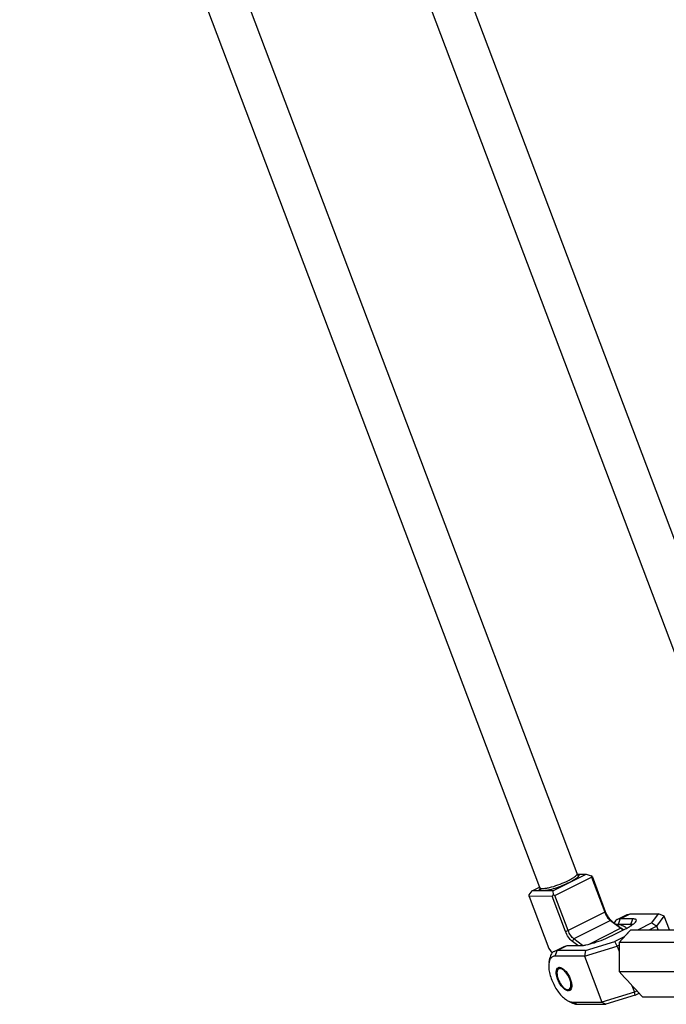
# Model space of a CAD drawing. Header units: millimetres. Extents: x 0 to 2550, y 0 to 1188.
# Tile 201 of 218: x 1963 to 2056, y 372 to 514. Entities that reach past the tile are written whole.
import ezdxf

# ---------------------------------------------------------------- set-up
doc = ezdxf.new("R2010")
doc.units = ezdxf.units.MM
doc.header["$LTSCALE"] = 46.255
doc.layers.get('0').update_dxf_attribs({"linetype": 'CONTINUOUS'})
for name, color, linetype in [('M2300101_PBL164', 7, 'CONTINUOUS'), ('M2300202_PBL185', 7, 'CONTINUOUS'), ('M2300301_PBL203', 7, 'CONTINUOUS'), ('M2300301_PBL209', 7, 'CONTINUOUS'), ('M2300602_PBL187', 7, 'CONTINUOUS'), ('M2410102_PBL181', 7, 'CONTINUOUS'), ('WFM_0608_06_2_PBL345', 7, 'CONTINUOUS')]:
    doc.layers.add(name, color=color, linetype=linetype)

# ---------------------------------------------------------------- blocks, each defined once
blk = doc.blocks.new('DD')
at = {"layer": 'M2300101_PBL164', "color": 7}
for p, q in [((1964.52, 640.66), (1966.9, 641.86)), ((1965.25, 640.83), (1964.52, 640.66)), ((1968.25, 640.83), (1965.25, 640.83)), ((1966.9, 641.86), (1967.63, 642.03)), ((1967.63, 642.03), (1974.42, 642.03)), ((1972.83, 639.86), (1974.42, 642.03)), ((1974, 639.11), (1975.77, 641.51)), ((1975.77, 641.51), (1974.42, 642.03)), ((1977.01, 638.21), (1975.77, 641.51)), ((1963.31, 636.83), (1966.48, 638.43)), ((1967.8, 639.51), (1964.8, 639.51)), ((1972.83, 639.86), (1969.55, 638.21)), ((1974, 639.11), (1972.22, 638.21)), ((1972.83, 639.86), (1974, 639.11)), ((1974.34, 638.21), (1974, 639.11)), ((1966.19, 636.52), (1963.96, 635.4)), ((1949.44, 633.06), (1951.82, 634.26)), ((1951.82, 634.26), (1952.55, 634.43)), ((1952.55, 634.43), (1955.55, 634.43)), ((1956.72, 631.91), (1964.48, 634.31)), ((1956.96, 633.23), (1963.96, 635.4)), ((1964.48, 634.31), (1963.96, 635.4)), ((1964.97, 634.56), (1964.48, 634.31)), ((1964.48, 634.31), (1964.97, 633.02)), ((1948.22, 630.37), (1948.41, 631.43)), ((1950.16, 633.23), (1949.44, 633.06)), ((1956.72, 631.91), (1949.72, 631.91)), ((1956.96, 633.23), (1950.16, 633.23)), ((1956.96, 633.23), (1956.72, 631.91)), ((1956.72, 631.91), (1960.87, 620.91)), ((1968.03, 624.91), (1968.64, 623.31)), ((1953.17, 623.69), (1952.85, 623.62)), ((1968.64, 623.31), (1960.87, 620.91)), ((1968.81, 622.56), (1961.81, 620.4)), ((1968.64, 623.31), (1969.23, 623.61)), ((1968.81, 622.56), (1968.64, 623.31)), ((1968.81, 622.56), (1969.76, 623.04)), ((1952.84, 621.18), (1953.81, 620.71)), ((1953.87, 620.91), (1960.87, 620.91)), ((1955.01, 620.4), (1961.81, 620.4)), ((1960.87, 620.91), (1961.81, 620.4))]:
    blk.add_line(p, q, dxfattribs=at)
at = {"layer": 'M2300101_PBL164', "color": 2}
for p, q in [((1964.8, 639.51), (1965.25, 640.83)), ((1965.25, 640.83), (1967.63, 642.03)), ((1967.8, 639.51), (1968.25, 640.83)), ((1967.9, 639.25), (1967.8, 639.51)), ((1950.16, 633.23), (1952.55, 634.43)), ((1949.72, 631.91), (1950.16, 633.23)), ((1953.87, 620.91), (1955.01, 620.4))]:
    blk.add_line(p, q, dxfattribs=at)
at = {"layer": 'M2300101_PBL164', "color": 7}
for centre, radius, start, end in [((1950.73, 628.49), 0.72, 94.9199, 103.2872), ((1950.74, 628.42), 0.787, 89.969, 94.9484), ((1956.12, 628.62), 6.25, 200.7055, 201.2697), ((1952.88, 624.27), 0.65, 296.7265, 307.5175), ((1952.86, 624.29), 0.669, 307.5105, 309.9515), ((1952.84, 624.31), 0.707, 310.0012, 316.8773)]:
    blk.add_arc(centre, radius, start, end, dxfattribs=at)
for points, knots in [([(1964.52, 640.66), (1964.37, 640.59), (1964.07, 640.37), (1963.87, 640.06), (1963.78, 639.9)], [0, 0, 0, 0, 0.479108, 1, 1, 1, 1]), ([(1969.06, 640.28), (1969.1, 640.35), (1969.13, 640.47), (1969.07, 640.62), (1968.98, 640.7), (1968.85, 640.76), (1968.6, 640.82), (1968.39, 640.83), (1968.25, 640.83)], [0, 0, 0, 0, 0.19735, 0.282808, 0.377324, 0.491952, 0.632758, 1, 1, 1, 1]), ([(1964.8, 639.51), (1964.76, 639.51), (1964.63, 639.51), (1964.49, 639.49), (1964.39, 639.46)], [0, 0, 0, 0, 0.257452, 1, 1, 1, 1]), ([(1966.48, 638.43), (1966.81, 638.59), (1967.4, 638.91), (1968.17, 639.4), (1968.72, 639.83), (1969, 640.13), (1969.06, 640.28)], [0, 0, 0, 0, 0.342505, 0.629964, 0.850705, 1, 1, 1, 1]), ([(1968.23, 639.47), (1968.2, 639.48), (1968.06, 639.51), (1967.91, 639.51), (1967.8, 639.51)], [0, 0, 0, 0, 0.212912, 1, 1, 1, 1]), ([(1955.55, 634.43), (1955.77, 634.43), (1956.28, 634.47), (1957.46, 634.67), (1959.15, 635.13), (1961.24, 635.87), (1962.64, 636.49), (1963.31, 636.83)], [0, 0, 0, 0, 0.082993, 0.186422, 0.439964, 0.724992, 1, 1, 1, 1]), ([(1948.57, 631.29), (1948.52, 631.23), (1948.36, 630.94), (1948.26, 630.62), (1948.22, 630.37)], [0, 0, 0, 0, 0.228288, 1, 1, 1, 1]), ([(1949.44, 633.06), (1949.17, 632.93), (1948.68, 632.43), (1948.48, 631.78), (1948.41, 631.43)], [0, 0, 0, 0, 0.450711, 1, 1, 1, 1]), ([(1949.72, 631.91), (1949.49, 631.91), (1949.03, 631.81), (1948.69, 631.48), (1948.57, 631.29)], [0, 0, 0, 0, 0.497157, 1, 1, 1, 1]), ([(1948.22, 630.37), (1948.15, 630), (1948.12, 629.19), (1948.38, 627.41), (1949.25, 625.13), (1950.57, 623.08), (1951.84, 621.8), (1952.51, 621.35), (1952.84, 621.18)], [0, 0, 0, 0, 0.102636, 0.223653, 0.500007, 0.776359, 0.897375, 1, 1, 1, 1]), ([(1950.04, 628.68), (1950.06, 628.73), (1950.15, 628.91), (1950.29, 629.07), (1950.42, 629.14)], [0, 0, 0, 0, 0.27839, 1, 1, 1, 1]), ([(1950.74, 629.21), (1950.94, 629.21), (1951.39, 629.05), (1952.27, 628.34), (1952.99, 627.26), (1953.48, 626.05), (1953.66, 625.16), (1953.66, 624.4), (1953.48, 623.97), (1953.36, 623.83)], [0, 0, 0, 0, 0.090153, 0.208893, 0.50672, 0.661331, 0.800735, 0.914412, 1, 1, 1, 1]), ([(1950.27, 626.41), (1950.12, 626.82), (1949.92, 627.56), (1949.93, 628.36), (1950.04, 628.68)], [0, 0, 0, 0, 0.56748, 1, 1, 1, 1]), ([(1952.17, 623.84), (1951.98, 623.96), (1951.6, 624.27), (1950.91, 625.07), (1950.5, 625.82), (1950.29, 626.36)], [0, 0, 0, 0, 0.211383, 0.458347, 1, 1, 1, 1]), ([(1952.53, 623.67), (1952.5, 623.68), (1952.38, 623.73), (1952.26, 623.79), (1952.17, 623.84)], [0, 0, 0, 0, 0.234555, 1, 1, 1, 1]), ([(1952.85, 623.62), (1952.83, 623.62), (1952.72, 623.62), (1952.61, 623.65), (1952.53, 623.67)], [0, 0, 0, 0, 0.235045, 1, 1, 1, 1]), ([(1952.84, 621.18), (1952.93, 621.14), (1953.26, 621), (1953.62, 620.91), (1953.87, 620.91)], [0, 0, 0, 0, 0.276599, 1, 1, 1, 1]), ([(1953.81, 620.71), (1953.92, 620.66), (1954.3, 620.5), (1954.71, 620.4), (1955.01, 620.4)], [0, 0, 0, 0, 0.276599, 1, 1, 1, 1])]:
    blk.add_open_spline(points, degree=3, knots=knots, dxfattribs=at)
blk.add_open_spline([(1950.42, 629.14), (1950.47, 629.16), (1950.52, 629.18), (1950.57, 629.19)], degree=3, dxfattribs=at)
at = {"layer": 'M2300202_PBL185', "color": 7}
for p, q in [((1949.17, 647.54), (1957.11, 651.54)), ((1949.62, 646.43), (1958.35, 650.83)), ((1954.96, 651.54), (1957.11, 651.54)), ((1957.11, 651.54), (1958.34, 651.16)), ((1958.5, 651.03), (1958.34, 651.16)), ((1958.34, 651.16), (1958.35, 650.83)), ((1958.35, 650.83), (1961.53, 642.41)), ((1958.5, 651.03), (1961.68, 642.61)), ((1944.17, 647.54), (1945.95, 648.44)), ((1943.46, 646.55), (1944.17, 647.54)), ((1943.47, 646.22), (1943.46, 646.55)), ((1948.97, 646.23), (1943.47, 646.22)), ((1943.47, 646.22), (1948.18, 633.78)), ((1949.17, 647.54), (1944.17, 647.54)), ((1949.21, 646.56), (1948.97, 646.23)), ((1952.16, 637.81), (1948.97, 646.23)), ((1949.17, 647.54), (1949.21, 646.56)), ((1949.62, 646.43), (1949.21, 646.56)), ((1952.8, 638.01), (1949.62, 646.43)), ((1962.91, 640.43), (1965.36, 638.57)), ((1963.33, 640.23), (1965.78, 638.38)), ((1956.21, 634.49), (1954.18, 636.03)), ((1948.18, 633.78), (1948.98, 632.63)), ((1955.13, 634.43), (1953.81, 635.43))]:
    blk.add_line(p, q, dxfattribs=at)
at = {"layer": 'M2300202_PBL185', "color": 2}
for p, q in [((1961.53, 642.41), (1952.8, 638.01)), ((1961.68, 642.61), (1961.53, 642.41)), ((1962.91, 640.43), (1954.18, 636.03)), ((1965.36, 638.57), (1957.88, 634.81)), ((1963.33, 640.23), (1962.91, 640.43)), ((1965.78, 638.38), (1965.36, 638.57)), ((1952.16, 637.81), (1952.8, 638.01)), ((1953.81, 635.43), (1954.18, 636.03))]:
    blk.add_line(p, q, dxfattribs=at)
at = {"layer": 'M2300202_PBL185', "color": 7}
for centre, radius, start, end in [((1954.75, 650.33), 1.21, 77.5769, 80.8981), ((1954.95, 650.99), 0.258, 352.0772, 357.6676), ((1954.33, 651.61), 1.1, 323.1453, 323.661), ((1946.97, 647.46), 1.12, 142.4348, 143.6534), ((1946.45, 647.77), 0.257, 224.6981, 227.7967), ((1961.3, 633.21), 6.73, 49.2929, 52.8716), ((1960.71, 632.52), 7.64, 47.5902, 49.3331), ((1962.13, 633.55), 6.05, 50.3505, 52.8975)]:
    blk.add_arc(centre, radius, start, end, dxfattribs=at)
for points, knots in [([(1955.16, 650.89), (1955.07, 650.78), (1954.82, 650.56), (1954.16, 650.08), (1953.57, 649.76), (1953.14, 649.54)], [0, 0, 0, 0, 0.174664, 0.403541, 1, 1, 1, 1]), ([(1955.01, 651.51), (1955.12, 651.48), (1955.29, 651.43), (1955.34, 651.22), (1955.31, 651.13), (1955.29, 651.08)], [0, 0, 0, 0, 0.53903, 0.747131, 1, 1, 1, 1]), ([(1955.29, 651.08), (1955.29, 651.07), (1955.26, 651.03), (1955.24, 650.99), (1955.21, 650.96)], [0, 0, 0, 0, 0.22996, 1, 1, 1, 1]), ([(1946.13, 647.62), (1946.09, 647.64), (1946, 647.69), (1945.94, 647.82), (1945.97, 647.98), (1946.03, 648.08), (1946.07, 648.13)], [0, 0, 0, 0, 0.249744, 0.455363, 0.688182, 1, 1, 1, 1]), ([(1946.67, 647.54), (1946.64, 647.54), (1946.54, 647.54), (1946.43, 647.55), (1946.35, 647.56)], [0, 0, 0, 0, 0.274423, 1, 1, 1, 1]), ([(1953.14, 649.54), (1952.58, 649.26), (1951.42, 648.75), (1949.68, 648.13), (1948.09, 647.7), (1947.09, 647.54), (1946.67, 647.54)], [0, 0, 0, 0, 0.275071, 0.560162, 0.813755, 1, 1, 1, 1]), ([(1961.53, 642.41), (1961.69, 642.01), (1962.07, 641.28), (1962.61, 640.65), (1962.91, 640.43)], [0, 0, 0, 0, 0.531211, 1, 1, 1, 1]), ([(1961.68, 642.61), (1961.86, 642.13), (1962.32, 641.26), (1962.97, 640.5), (1963.33, 640.23)], [0, 0, 0, 0, 0.531211, 1, 1, 1, 1]), ([(1953.81, 635.43), (1953.44, 635.7), (1952.79, 636.46), (1952.34, 637.33), (1952.16, 637.81)], [0, 0, 0, 0, 0.468789, 1, 1, 1, 1]), ([(1954.18, 636.03), (1953.88, 636.25), (1953.34, 636.88), (1952.96, 637.61), (1952.8, 638.01)], [0, 0, 0, 0, 0.468789, 1, 1, 1, 1])]:
    blk.add_open_spline(points, degree=3, knots=knots, dxfattribs=at)
for points in [[(1955.14, 651.14), (1955.17, 651.12), (1955.19, 651.09), (1955.2, 651.06)], [(1955.21, 650.95), (1955.19, 650.93), (1955.17, 650.91), (1955.16, 650.89)], [(1955.2, 651.06), (1955.21, 651.03), (1955.21, 651), (1955.21, 650.98)], [(1946.19, 647.6), (1946.17, 647.61), (1946.15, 647.61), (1946.13, 647.62)], [(1946.25, 647.58), (1946.23, 647.59), (1946.21, 647.59), (1946.19, 647.6)], [(1946.22, 647.66), (1946.21, 647.7), (1946.2, 647.74), (1946.21, 647.78)], [(1946.27, 647.59), (1946.25, 647.61), (1946.23, 647.63), (1946.22, 647.66)], [(1946.35, 647.56), (1946.32, 647.57), (1946.29, 647.57), (1946.25, 647.58)]]:
    blk.add_open_spline(points, degree=3, dxfattribs=at)
at = {"layer": 'M2300301_PBL203', "color": 7}
for p, q in [((1954.92, 651.69), (1830.57, 980.59)), ((1946.01, 648.32), (1821.6, 977.34)), ((1954.92, 651.64), (1955.19, 650.94)), ((1946.04, 648.29), (1946.3, 647.59))]:
    blk.add_line(p, q, dxfattribs=at)
blk.add_arc((1946.19, 648.38), 0.193, 200.7569, 211.1044, dxfattribs=at)
for points, knots in [([(1946.13, 648.19), (1946.25, 648.13), (1946.58, 648.08), (1947.17, 648.11), (1947.94, 648.24), (1949.21, 648.55), (1950.88, 649.11), (1952.21, 649.68), (1952.85, 650)], [0, 0, 0, 0, 0.054717, 0.139074, 0.251096, 0.385659, 0.69392, 1, 1, 1, 1]), ([(1952.85, 650), (1953.13, 650.14), (1953.62, 650.41), (1954.26, 650.82), (1954.69, 651.17), (1954.9, 651.43), (1954.93, 651.54)], [0, 0, 0, 0, 0.354653, 0.646598, 0.862893, 1, 1, 1, 1]), ([(1946.03, 648.28), (1946.03, 648.27), (1946.06, 648.23), (1946.1, 648.21), (1946.13, 648.19)], [0, 0, 0, 0, 0.228604, 1, 1, 1, 1])]:
    blk.add_open_spline(points, degree=3, knots=knots, dxfattribs=at)
for points in [[(1954.93, 651.64), (1954.93, 651.66), (1954.93, 651.67), (1954.92, 651.69)], [(1954.93, 651.54), (1954.94, 651.58), (1954.94, 651.61), (1954.93, 651.64)]]:
    blk.add_open_spline(points, degree=3, dxfattribs=at)
at = {"layer": 'M2300301_PBL209', "color": 7}
for p, q in [((2008.42, 651.69), (1884.08, 980.59)), ((1999.51, 648.32), (1875.12, 977.35))]:
    blk.add_line(p, q, dxfattribs=at)
at = {"layer": 'M2300602_PBL187', "color": 7}
for p, q in [((1950.15, 628.23), (1950.21, 628.54)), ((1952.28, 624.02), (1952.57, 623.88))]:
    blk.add_line(p, q, dxfattribs=at)
for centre, radius, start, end in [((1951.08, 628.14), 0.921, 150.5131, 154.6502), ((1952.79, 624.95), 1.06, 253.886, 258.192)]:
    blk.add_arc(centre, radius, start, end, dxfattribs=at)
for points, knots in [([(1950.46, 629.11), (1950.43, 629.07), (1950.31, 628.91), (1950.24, 628.7), (1950.21, 628.54)], [0, 0, 0, 0, 0.224013, 1, 1, 1, 1]), ([(1953.17, 626.41), (1953, 626.86), (1952.59, 627.65), (1951.88, 628.47), (1951.27, 628.86), (1950.87, 628.97), (1950.5, 628.88), (1950.34, 628.7), (1950.28, 628.6)], [0, 0, 0, 0, 0.334686, 0.629995, 0.746531, 0.840055, 0.918755, 1, 1, 1, 1]), ([(1950.15, 628.23), (1950.1, 627.95), (1950.13, 627.33), (1950.3, 626.73), (1950.42, 626.41)], [0, 0, 0, 0, 0.448271, 1, 1, 1, 1]), ([(1950.25, 628.54), (1950.24, 628.51), (1950.2, 628.41), (1950.17, 628.31), (1950.15, 628.23)], [0, 0, 0, 0, 0.234462, 1, 1, 1, 1]), ([(1950.42, 626.41), (1950.62, 625.89), (1951.02, 625.15), (1951.71, 624.39), (1952.09, 624.11), (1952.28, 624.02)], [0, 0, 0, 0, 0.549482, 0.795586, 1, 1, 1, 1]), ([(1952.57, 623.91), (1952.67, 623.89), (1952.86, 623.88), (1953.23, 624.03), (1953.43, 624.46), (1953.48, 624.94), (1953.44, 625.58), (1953.3, 626.08), (1953.17, 626.41)], [0, 0, 0, 0, 0.095159, 0.181485, 0.376709, 0.504718, 0.653691, 1, 1, 1, 1]), ([(1952.57, 623.88), (1952.62, 623.85), (1952.81, 623.77), (1953.03, 623.73), (1953.18, 623.74)], [0, 0, 0, 0, 0.281857, 1, 1, 1, 1])]:
    blk.add_open_spline(points, degree=3, knots=knots, dxfattribs=at)
for points in [[(1950.56, 629.2), (1950.53, 629.17), (1950.49, 629.14), (1950.46, 629.11)], [(1952.28, 624.02), (1952.35, 623.98), (1952.42, 623.95), (1952.49, 623.93)], [(1953.18, 623.74), (1953.22, 623.75), (1953.26, 623.76), (1953.3, 623.77)]]:
    blk.add_open_spline(points, degree=3, dxfattribs=at)
at = {"layer": 'M2410102_PBL181', "color": 7}
for p, q in [((1967.8, 638.21), (1967.52, 637.97)), ((1967.8, 638.21), (1996.55, 638.21)), ((1967.52, 637.97), (1964.99, 635.21)), ((1966.26, 636.6), (1964.99, 635.21)), ((1967.52, 637.97), (1966.26, 636.6)), ((1964.99, 635.21), (1964.97, 635.07)), ((1964.97, 635.07), (1964.97, 628.35)), ((1989.23, 635.21), (1964.99, 635.21)), ((1964.97, 628.35), (1964.99, 628.21)), ((1964.99, 628.21), (1989.23, 628.21)), ((1970.29, 622.47), (1970.57, 622.21)), ((1970.57, 622.21), (1992.38, 622.21))]:
    blk.add_line(p, q, dxfattribs=at)
blk.add_arc((2943.13, 1526.05), 1327.73, 222.54881, 222.88613, dxfattribs=at)
at = {"layer": 'WFM_0608_06_2_PBL345', "color": 7}
for centre, radius, start, end in [((1962.3, 633.77), 5.78, 52.583, 52.9654), ((1962.21, 633.65), 5.92, 51.8676, 52.5817), ((1962.01, 633.4), 6.25, 50.2172, 51.859)]:
    blk.add_arc(centre, radius, start, end, dxfattribs=at)
for points, knots in [([(1964.37, 639.45), (1964.4, 639.46), (1964.54, 639.5), (1964.69, 639.51), (1964.8, 639.51)], [0, 0, 0, 0, 0.243672, 1, 1, 1, 1]), ([(1964.8, 639.51), (1965.12, 639.51), (1965.64, 639.36), (1966.29, 639), (1966.62, 638.75), (1966.79, 638.61)], [0, 0, 0, 0, 0.439422, 0.704402, 1, 1, 1, 1])]:
    blk.add_open_spline(points, degree=3, knots=knots, dxfattribs=at)

msp = doc.modelspace()

# ---------------------------------------------------------------- block references
at = {"xscale": 0.6, "yscale": 0.6, "zscale": 0.6}
msp.add_blockref('DD', (870, 0), dxfattribs=at)

doc.saveas('drawing.dxf')
